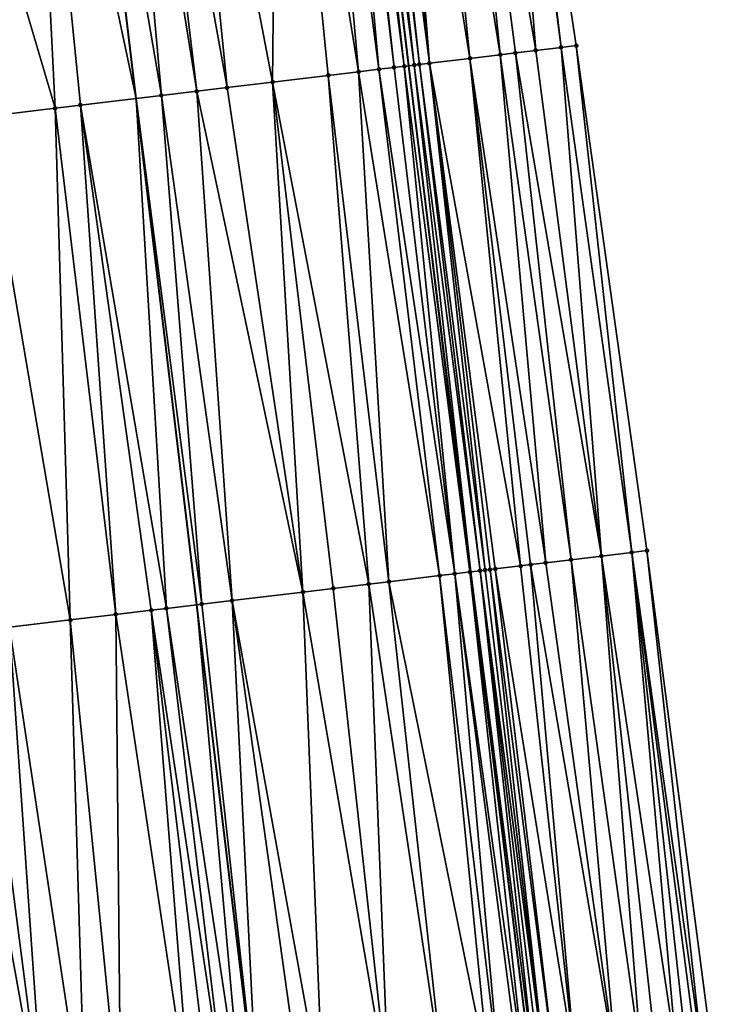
# Model space of a CAD drawing. Header units: feet. Extents: x 2004186 to 2014793, y 836912 to 864902.
# Tile 94 of 256: x 2010575 to 2010603, y 839798 to 839836. Entities that reach past the tile are written whole.
import ezdxf

# ---------------------------------------------------------------- set-up
doc = ezdxf.new("R2010")
doc.units = ezdxf.units.FT
doc.header["$LTSCALE"] = 100
doc.header["$MEASUREMENT"] = 0
for name, color, linetype, lineweight in [('EP_Travel Lane', 5, 'Continuous', 40), ('GPL_Skip Line', 2, 'Continuous', 40), ('Road Shots', 4, 'Continuous', 200), ('Road X-Section', 30, 'Continuous', 13)]:
    doc.layers.add(name, color=color, linetype=linetype, lineweight=lineweight)
doc.layers.add('I-77 SB_MM21-27-Surface-Border', color=7, linetype='Continuous')
doc.layers.add('I-77 SB_MM21-27-Surface-TIN', color=7, linetype='Continuous')

msp = doc.modelspace()

# ---------------------------------------------------------------- linework, layer by layer
at = {"layer": 'EP_Travel Lane'}
msp.add_polyline3d([(2010628.338570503, 839557.3465484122, 325.0835515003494), (2010625.365234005, 839577.1237158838, 325.0686312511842), (2010622.468640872, 839596.9119660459, 325.0280780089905), (2010619.649685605, 839616.7130612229, 325.0634671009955), (2010616.830985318, 839636.5123653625, 325.0828093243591), (2010614.012108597, 839656.3129088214, 325.0882472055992), (2010611.193216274, 839676.1135739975, 325.1558233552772), (2010608.481746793, 839695.9290132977, 325.2415413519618), (2010605.917591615, 839715.4675350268, 325.3537476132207), (2010603.315490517, 839735.2951996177, 325.4537320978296), (2010600.713010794, 839755.1257492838, 325.5540446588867), (2010598.11043391, 839774.9571754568, 325.6910213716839), (2010595.595319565, 839794.797996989, 325.8295417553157), (2010593.168818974, 839814.6496749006, 325.9888969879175), (2010590.742297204, 839834.5015260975, 326.1191055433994), (2010588.315843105, 839854.352823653, 326.2822772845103), (2010585.889405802, 839874.2041773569, 326.4534980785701), (2010583.562419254, 839894.0667290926, 326.671785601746)], dxfattribs=at)
at = {"layer": 'GPL_Skip Line'}
msp.add_polyline3d([(2010617.143034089, 839555.7154491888, 325.262431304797), (2010614.259937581, 839575.5061743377, 325.2485393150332), (2010611.376931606, 839595.2962780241, 325.2011034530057), (2010608.493788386, 839615.0873238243, 325.2420203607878), (2010605.610715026, 839634.8778900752, 325.2746877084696), (2010602.727609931, 839654.6686741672, 325.2659530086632), (2010599.844503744, 839674.4594657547, 325.3351712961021), (2010596.961484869, 839694.2496579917, 325.4335680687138), (2010594.324505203, 839714.0731122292, 325.535088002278), (2010591.940401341, 839733.9300912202, 325.6441009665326), (2010589.559362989, 839753.787582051, 325.7342381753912), (2010587.178357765, 839773.6447966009, 325.8770374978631), (2010584.797361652, 839793.5019351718, 326.025345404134), (2010582.416358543, 839813.3591320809, 326.1613739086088), (2010580.03538756, 839833.2160610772, 326.3129692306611), (2010577.654431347, 839853.0728668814, 326.4815247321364), (2010575.273522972, 839872.9292737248, 326.6531976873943), (2010572.892651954, 839892.7853690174, 326.8581499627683)], dxfattribs=at)
at = {"layer": 'I-77 SB_MM21-27-Surface-Border', "color": 3, "linetype": 'ByBlock', "lineweight": -2}
msp.add_polyline3d([(2010592.54919734, 839875.0055921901, 326.1664416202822), (2010594.334517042, 839855.0765520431, 326.0246045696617), (2010597.311174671, 839835.2914392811, 325.8514005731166), (2010600.08935015, 839815.4817200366, 325.682468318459), (2010602.668939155, 839795.6482643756, 325.5183284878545), (2010605.248424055, 839775.8156769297, 325.3784302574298), (2010607.629678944, 839755.9563802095, 325.2565248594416), (2010609.812046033, 839736.0758600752, 325.178446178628), (2010612.592747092, 839716.2711435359, 325.0673909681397), (2010615.366815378, 839696.9336505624, 324.955856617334), (2010618.249892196, 839677.143060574, 324.8396537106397), (2010621.133200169, 839657.3508838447, 324.7641798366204), (2010623.818554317, 839637.5301699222, 324.7675687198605), (2010626.305560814, 839617.6836221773, 324.7617894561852), (2010628.99106029, 839597.8619106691, 324.7425050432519), (2010631.676201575, 839578.0426579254, 324.7779031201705), (2010634.361235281, 839558.2241436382, 324.8098900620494)], dxfattribs=at)
at = {"layer": 'I-77 SB_MM21-27-Surface-TIN', "color": 128, "linetype": 'ByBlock', "lineweight": -2}
for points in [[(2010594.13594914, 839855.0526607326, 326.0348749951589), (2010592.348825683, 839854.8377418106, 326.1142016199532), (2010595.722624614, 839835.1003658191, 325.9219289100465)], [(2010594.334517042, 839855.0765520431, 326.0246045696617), (2010594.13594914, 839855.0526607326, 326.0348749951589), (2010596.715463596, 839835.2198267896, 325.8730427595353)], [(2010594.13594914, 839855.0526607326, 326.0348749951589), (2010595.722624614, 839835.1003658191, 325.9219289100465), (2010596.715463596, 839835.2198267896, 325.8730427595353)], [(2010594.334517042, 839855.0765520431, 326.0246045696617), (2010596.715463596, 839835.2198267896, 325.8730427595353), (2010597.311174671, 839835.2914392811, 325.8514005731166)], [(2010591.157413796, 839854.69443125, 326.1710713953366), (2010589.966008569, 839854.5510651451, 326.2350181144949), (2010593.141232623, 839834.789856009, 326.038389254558)], [(2010592.348825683, 839854.8377418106, 326.1142016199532), (2010591.157413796, 839854.69443125, 326.1710713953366), (2010594.332636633, 839834.9332322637, 325.9769556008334)], [(2010591.157413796, 839854.69443125, 326.1710713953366), (2010593.141232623, 839834.789856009, 326.038389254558), (2010594.332636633, 839834.9332322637, 325.9769556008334)], [(2010592.348825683, 839854.8377418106, 326.1142016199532), (2010594.9283442, 839835.0048740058, 325.9518039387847), (2010595.722624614, 839835.1003658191, 325.9219289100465)], [(2010592.348825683, 839854.8377418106, 326.1142016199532), (2010594.332636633, 839834.9332322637, 325.9769556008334), (2010594.9283442, 839835.0048740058, 325.9518039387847)], [(2010587.781704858, 839854.2887342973, 326.2876548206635), (2010586.987418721, 839854.1932902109, 326.3132998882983), (2010589.56694045, 839834.360395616, 326.1425005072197)], [(2010587.980278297, 839854.3125794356, 326.2832672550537), (2010587.781704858, 839854.2887342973, 326.2876548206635), (2010590.162656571, 839834.4319660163, 326.1259083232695)], [(2010587.781704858, 839854.2887342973, 326.2876548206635), (2010589.56694045, 839834.360395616, 326.1425005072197), (2010590.162656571, 839834.4319660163, 326.1259083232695)], [(2010587.980278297, 839854.3125794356, 326.2832672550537), (2010590.559805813, 839834.4796365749, 326.1200109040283), (2010588.315843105, 839854.352823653, 326.2822772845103)], [(2010587.980278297, 839854.3125794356, 326.2832672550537), (2010590.162656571, 839834.4319660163, 326.1259083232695), (2010590.559805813, 839834.4796365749, 326.1200109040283)], [(2010588.37743233, 839854.3602100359, 326.282095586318), (2010588.315843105, 839854.352823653, 326.2822772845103), (2010590.742297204, 839834.5015260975, 326.1191055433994)], [(2010590.559805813, 839834.4796365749, 326.1200109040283), (2010590.742297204, 839834.5015260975, 326.1191055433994), (2010588.315843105, 839854.352823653, 326.2822772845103)], [(2010588.774585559, 839854.4078473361, 326.2800702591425), (2010588.37743233, 839854.3602100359, 326.282095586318), (2010590.95695898, 839834.5272744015, 326.1180405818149)], [(2010588.37743233, 839854.3602100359, 326.282095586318), (2010590.742297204, 839834.5015260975, 326.1191055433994), (2010590.95695898, 839834.5272744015, 326.1180405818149)], [(2010588.973159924, 839854.4316847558, 326.2766661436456), (2010588.774585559, 839854.4078473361, 326.2800702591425), (2010591.155533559, 839834.5511100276, 326.1150502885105)], [(2010588.774585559, 839854.4078473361, 326.2800702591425), (2010590.95695898, 839834.5272744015, 326.1180405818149), (2010591.155533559, 839834.5511100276, 326.1150502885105)], [(2010589.370302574, 839854.4794102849, 326.2633994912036), (2010588.973159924, 839854.4316847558, 326.2766661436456), (2010591.552676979, 839834.5988291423, 326.1033271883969)], [(2010588.973159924, 839854.4316847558, 326.2766661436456), (2010591.155533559, 839834.5511100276, 326.1150502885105), (2010591.552676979, 839834.5988291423, 326.1033271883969)], [(2010589.966008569, 839854.5510651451, 326.2350181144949), (2010589.370302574, 839854.4794102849, 326.2633994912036), (2010591.552676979, 839834.5988291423, 326.1033271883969)], [(2010589.966008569, 839854.5510651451, 326.2350181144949), (2010591.552676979, 839834.5988291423, 326.1033271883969), (2010593.141232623, 839834.789856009, 326.038389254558)], [(2010585.597404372, 839854.0263765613, 326.3437173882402), (2010581.625921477, 839853.5495915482, 326.4164654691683), (2010585.396899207, 839833.8596396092, 326.2302356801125)], [(2010585.597404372, 839854.0263765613, 326.3437173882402), (2010585.396899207, 839833.8596396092, 326.2302356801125), (2010587.581206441, 839834.1219410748, 326.1841951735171)], [(2010586.987418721, 839854.1932902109, 326.3132998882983), (2010585.597404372, 839854.0263765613, 326.3437173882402), (2010588.772649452, 839834.2649920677, 326.1617857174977)], [(2010585.597404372, 839854.0263765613, 326.3437173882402), (2010587.581206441, 839834.1219410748, 326.1841951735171), (2010588.772649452, 839834.2649920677, 326.1617857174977)], [(2010586.987418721, 839854.1932902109, 326.3132998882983), (2010588.772649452, 839834.2649920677, 326.1617857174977), (2010589.56694045, 839834.360395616, 326.1425005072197)], [(2010580.037323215, 839853.358920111, 326.4401410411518), (2010583.60972919, 839833.6451089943, 326.25834592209), (2010581.625921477, 839853.5495915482, 326.4164654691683)], [(2010581.625921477, 839853.5495915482, 326.4164654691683), (2010583.60972919, 839833.6451089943, 326.25834592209), (2010585.396899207, 839833.8596396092, 326.2302356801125)], [(2010575.867263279, 839852.8583200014, 326.5134490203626), (2010580.03538756, 839833.2160610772, 326.3129692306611), (2010577.654431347, 839853.0728668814, 326.4815247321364)], [(2010579.243027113, 839853.2635591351, 326.4551968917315), (2010577.654431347, 839853.0728668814, 326.4815247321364), (2010581.028256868, 839833.3352691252, 326.2944281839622)], [(2010581.028256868, 839833.3352691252, 326.2944281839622), (2010577.654431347, 839853.0728668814, 326.4815247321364), (2010580.03538756, 839833.2160610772, 326.3129692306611)], [(2010580.037323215, 839853.358920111, 326.4401410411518), (2010579.243027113, 839853.2635591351, 326.4551968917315), (2010582.418278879, 839833.5021188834, 326.2734508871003)], [(2010579.243027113, 839853.2635591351, 326.4551968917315), (2010581.028256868, 839833.3352691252, 326.2944281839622), (2010582.418278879, 839833.5021188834, 326.2734508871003)], [(2010580.037323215, 839853.358920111, 326.4401410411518), (2010582.418278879, 839833.5021188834, 326.2734508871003), (2010583.60972919, 839833.6451089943, 326.25834592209)], [(2010575.867263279, 839852.8583200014, 326.5134490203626), (2010571.101478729, 839852.2862203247, 326.5953522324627), (2010576.8581995, 839832.8346476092, 326.3660274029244)], [(2010575.867263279, 839852.8583200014, 326.5134490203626), (2010577.851075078, 839832.9538033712, 326.3537595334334), (2010580.03538756, 839833.2160610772, 326.3129692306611)], [(2010575.867263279, 839852.8583200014, 326.5134490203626), (2010576.8581995, 839832.8346476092, 326.3660274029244), (2010577.851075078, 839832.9538033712, 326.3537595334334)], [(2010571.101478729, 839852.2862203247, 326.5953522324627), (2010574.07815682, 839832.5009369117, 326.4093234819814), (2010576.8581995, 839832.8346476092, 326.3660274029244)], [(2010594.332636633, 839834.9332322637, 325.9769556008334), (2010593.141232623, 839834.789856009, 326.038389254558), (2010596.117951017, 839815.0042364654, 325.8594387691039)], [(2010594.9283442, 839835.0048740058, 325.9518039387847), (2010594.332636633, 839834.9332322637, 325.9769556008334), (2010597.110797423, 839815.1236355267, 325.8112696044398)], [(2010594.332636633, 839834.9332322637, 325.9769556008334), (2010596.117951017, 839815.0042364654, 325.8594387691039), (2010597.110797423, 839815.1236355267, 325.8112696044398)], [(2010595.722624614, 839835.1003658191, 325.9219289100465), (2010594.9283442, 839835.0048740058, 325.9518039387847), (2010598.302221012, 839815.2668484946, 325.7626535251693)], [(2010594.9283442, 839835.0048740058, 325.9518039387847), (2010597.110797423, 839815.1236355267, 325.8112696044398), (2010598.302221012, 839815.2668484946, 325.7626535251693)], [(2010596.715463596, 839835.2198267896, 325.8730427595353), (2010595.722624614, 839835.1003658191, 325.9219289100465), (2010598.302221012, 839815.2668484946, 325.7626535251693)], [(2010597.311174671, 839835.2914392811, 325.8514005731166), (2010596.715463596, 839835.2198267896, 325.8730427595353), (2010599.49364081, 839815.4100930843, 325.7096295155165)], [(2010596.715463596, 839835.2198267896, 325.8730427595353), (2010598.302221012, 839815.2668484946, 325.7626535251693), (2010599.49364081, 839815.4100930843, 325.7096295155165)], [(2010597.311174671, 839835.2914392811, 325.8514005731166), (2010599.49364081, 839815.4100930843, 325.7096295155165), (2010600.08935015, 839815.4817200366, 325.682468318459)], [(2010590.95695898, 839834.5272744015, 326.1180405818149), (2010590.742297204, 839834.5015260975, 326.1191055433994), (2010593.168818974, 839814.6496749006, 325.9888969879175)], [(2010591.155533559, 839834.5511100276, 326.1150502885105), (2010590.95695898, 839834.5272744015, 326.1180405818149), (2010593.536551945, 839814.6937857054, 325.9865187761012)], [(2010590.95695898, 839834.5272744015, 326.1180405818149), (2010593.168818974, 839814.6496749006, 325.9888969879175), (2010593.536551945, 839814.6937857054, 325.9865187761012)], [(2010591.552676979, 839834.5988291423, 326.1033271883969), (2010591.155533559, 839834.5511100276, 326.1150502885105), (2010593.735126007, 839814.7176256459, 325.9824428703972)], [(2010591.155533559, 839834.5511100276, 326.1150502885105), (2010593.536551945, 839814.6937857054, 325.9865187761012), (2010593.735126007, 839814.7176256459, 325.9824428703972)], [(2010593.141232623, 839834.789856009, 326.038389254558), (2010591.552676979, 839834.5988291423, 326.1033271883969), (2010595.125102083, 839814.8848584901, 325.9046686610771)], [(2010591.552676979, 839834.5988291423, 326.1033271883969), (2010594.132267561, 839814.765360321, 325.9666530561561), (2010595.125102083, 839814.8848584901, 325.9046686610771)], [(2010591.552676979, 839834.5988291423, 326.1033271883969), (2010593.933697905, 839814.7414836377, 325.9758507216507), (2010594.132267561, 839814.765360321, 325.9666530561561)], [(2010591.552676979, 839834.5988291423, 326.1033271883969), (2010593.735126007, 839814.7176256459, 325.9824428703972), (2010593.933697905, 839814.7414836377, 325.9758507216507)], [(2010593.141232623, 839834.789856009, 326.038389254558), (2010595.522241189, 839814.9326135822, 325.8860327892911), (2010596.117951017, 839815.0042364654, 325.8594387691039)], [(2010593.141232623, 839834.789856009, 326.038389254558), (2010595.125102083, 839814.8848584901, 325.9046686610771), (2010595.522241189, 839814.9326135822, 325.8860327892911)], [(2010588.772649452, 839834.2649920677, 326.1617857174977), (2010587.581206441, 839834.1219410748, 326.1841951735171), (2010589.962202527, 839814.2648027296, 326.040933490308)], [(2010589.56694045, 839834.360395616, 326.1425005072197), (2010588.772649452, 839834.2649920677, 326.1617857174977), (2010591.947948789, 839814.5031550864, 326.0067329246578)], [(2010588.772649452, 839834.2649920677, 326.1617857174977), (2010589.962202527, 839814.2648027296, 326.040933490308), (2010591.947948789, 839814.5031550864, 326.0067329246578)], [(2010590.162656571, 839834.4319660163, 326.1259083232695), (2010589.56694045, 839834.360395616, 326.1425005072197), (2010592.543670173, 839814.5746815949, 325.9935731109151)], [(2010589.56694045, 839834.360395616, 326.1425005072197), (2010591.947948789, 839814.5031550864, 326.0067329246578), (2010592.543670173, 839814.5746815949, 325.9935731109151)], [(2010590.559805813, 839834.4796365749, 326.1200109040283), (2010590.162656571, 839834.4319660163, 326.1259083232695), (2010592.543670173, 839814.5746815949, 325.9935731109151)], [(2010590.559805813, 839834.4796365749, 326.1200109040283), (2010593.139399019, 839814.6461458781, 325.9890872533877), (2010590.742297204, 839834.5015260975, 326.1191055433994)], [(2010590.559805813, 839834.4796365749, 326.1200109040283), (2010592.543670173, 839814.5746815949, 325.9935731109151), (2010593.139399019, 839814.6461458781, 325.9890872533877)], [(2010593.139399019, 839814.6461458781, 325.9890872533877), (2010593.168818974, 839814.6496749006, 325.9888969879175), (2010590.742297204, 839834.5015260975, 326.1191055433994)], [(2010585.396899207, 839833.8596396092, 326.2302356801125), (2010583.60972919, 839833.6451089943, 326.25834592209), (2010586.58643696, 839813.8595780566, 326.1026522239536)], [(2010587.581206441, 839834.1219410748, 326.1841951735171), (2010585.396899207, 839833.8596396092, 326.2302356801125), (2010589.167905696, 839814.1694478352, 326.0565585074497)], [(2010585.396899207, 839833.8596396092, 326.2302356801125), (2010587.777886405, 839814.0025753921, 326.0840943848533), (2010589.167905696, 839814.1694478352, 326.0565585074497)], [(2010585.396899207, 839833.8596396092, 326.2302356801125), (2010586.58643696, 839813.8595780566, 326.1026522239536), (2010587.777886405, 839814.0025753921, 326.0840943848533)], [(2010587.581206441, 839834.1219410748, 326.1841951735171), (2010589.167905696, 839814.1694478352, 326.0565585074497), (2010589.962202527, 839814.2648027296, 326.040933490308)], [(2010582.418278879, 839833.5021188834, 326.2734508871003), (2010581.028256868, 839833.3352691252, 326.2944281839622), (2010583.806379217, 839813.5259929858, 326.1354464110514)], [(2010583.60972919, 839833.6451089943, 326.25834592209), (2010582.418278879, 839833.5021188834, 326.2734508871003), (2010586.58643696, 839813.8595780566, 326.1026522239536)], [(2010582.418278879, 839833.5021188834, 326.2734508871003), (2010583.806379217, 839813.5259929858, 326.1354464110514), (2010586.58643696, 839813.8595780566, 326.1026522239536)], [(2010577.851075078, 839832.9538033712, 326.3537595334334), (2010581.224908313, 839813.2161412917, 326.1790192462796), (2010580.03538756, 839833.2160610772, 326.3129692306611)], [(2010581.028256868, 839833.3352691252, 326.2944281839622), (2010580.03538756, 839833.2160610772, 326.3129692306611), (2010582.614933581, 839813.3829638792, 326.1584330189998)], [(2010581.224908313, 839813.2161412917, 326.1790192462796), (2010582.416358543, 839813.3591320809, 326.1613739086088), (2010580.03538756, 839833.2160610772, 326.3129692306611)], [(2010582.614933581, 839813.3829638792, 326.1584330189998), (2010580.03538756, 839833.2160610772, 326.3129692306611), (2010582.416358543, 839813.3591320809, 326.1613739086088)], [(2010581.028256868, 839833.3352691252, 326.2944281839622), (2010582.614933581, 839813.3829638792, 326.1584330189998), (2010583.806379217, 839813.5259929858, 326.1354464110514)], [(2010576.8581995, 839832.8346476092, 326.3660274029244), (2010574.07815682, 839832.5009369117, 326.4093234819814), (2010577.451981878, 839812.7633430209, 326.234074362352)], [(2010577.851075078, 839832.9538033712, 326.3537595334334), (2010576.8581995, 839832.8346476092, 326.3660274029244), (2010579.23915708, 839812.9778303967, 326.2074402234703)], [(2010576.8581995, 839832.8346476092, 326.3660274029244), (2010577.451981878, 839812.7633430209, 326.234074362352), (2010579.23915708, 839812.9778303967, 326.2074402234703)], [(2010577.851075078, 839832.9538033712, 326.3537595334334), (2010580.629186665, 839813.1446169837, 326.1918723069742), (2010581.224908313, 839813.2161412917, 326.1790192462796)], [(2010577.851075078, 839832.9538033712, 326.3537595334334), (2010579.23915708, 839812.9778303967, 326.2074402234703), (2010580.629186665, 839813.1446169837, 326.1918723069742)], [(2010574.07815682, 839832.5009369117, 326.4093234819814), (2010575.069087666, 839812.4773093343, 326.2766286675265), (2010577.451981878, 839812.7633430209, 326.234074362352)], [(2010598.302221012, 839815.2668484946, 325.7626535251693), (2010597.110797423, 839815.1236355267, 325.8112696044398), (2010599.888950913, 839795.3140996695, 325.641071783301)], [(2010599.49364081, 839815.4100930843, 325.7096295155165), (2010598.302221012, 839815.2668484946, 325.7626535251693), (2010601.278946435, 839795.481170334, 325.5814607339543)], [(2010598.302221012, 839815.2668484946, 325.7626535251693), (2010600.484664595, 839795.3856904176, 325.6171758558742), (2010601.278946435, 839795.481170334, 325.5814607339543)], [(2010598.302221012, 839815.2668484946, 325.7626535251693), (2010599.888950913, 839795.3140996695, 325.641071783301), (2010600.484664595, 839795.3856904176, 325.6171758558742)], [(2010600.08935015, 839815.4817200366, 325.682468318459), (2010599.49364081, 839815.4100930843, 325.7096295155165), (2010602.271799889, 839795.6005106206, 325.5382642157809)], [(2010599.49364081, 839815.4100930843, 325.7096295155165), (2010602.073227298, 839795.576658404, 325.5445175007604), (2010602.271799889, 839795.6005106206, 325.5382642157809)], [(2010599.49364081, 839815.4100930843, 325.7096295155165), (2010601.676088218, 839795.5289031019, 325.5646862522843), (2010602.073227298, 839795.576658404, 325.5445175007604)], [(2010599.49364081, 839815.4100930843, 325.7096295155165), (2010601.278946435, 839795.481170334, 325.5814607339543), (2010601.676088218, 839795.5289031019, 325.5646862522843)], [(2010600.08935015, 839815.4817200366, 325.682468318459), (2010602.271799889, 839795.6005106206, 325.5382642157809), (2010602.668939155, 839795.6482643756, 325.5183284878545)], [(2010595.125102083, 839814.8848584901, 325.9046686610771), (2010594.132267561, 839814.765360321, 325.9666530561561), (2010597.307537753, 839795.0037663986, 325.7606920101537)], [(2010595.522241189, 839814.9326135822, 325.8860327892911), (2010595.125102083, 839814.8848584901, 325.9046686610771), (2010597.307537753, 839795.0037663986, 325.7606920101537)], [(2010596.117951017, 839815.0042364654, 325.8594387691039), (2010595.522241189, 839814.9326135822, 325.8860327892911), (2010598.896098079, 839795.1947542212, 325.6850457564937)], [(2010595.522241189, 839814.9326135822, 325.8860327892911), (2010597.307537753, 839795.0037663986, 325.7606920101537), (2010598.896098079, 839795.1947542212, 325.6850457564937)], [(2010597.110797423, 839815.1236355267, 325.8112696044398), (2010596.117951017, 839815.0042364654, 325.8594387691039), (2010598.896098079, 839795.1947542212, 325.6850457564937)], [(2010597.110797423, 839815.1236355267, 325.8112696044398), (2010598.896098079, 839795.1947542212, 325.6850457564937), (2010599.888950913, 839795.3140996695, 325.641071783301)], [(2010591.947948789, 839814.5031550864, 326.0067329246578), (2010589.962202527, 839814.2648027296, 326.040933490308), (2010593.931798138, 839794.5983252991, 325.8599806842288)], [(2010592.543670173, 839814.5746815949, 325.9935731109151), (2010591.947948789, 839814.5031550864, 326.0067329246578), (2010594.328946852, 839794.6460002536, 325.8519144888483)], [(2010591.947948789, 839814.5031550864, 326.0067329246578), (2010593.931798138, 839794.5983252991, 325.8599806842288), (2010594.328946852, 839794.6460002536, 325.8519144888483)], [(2010593.139399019, 839814.6461458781, 325.9890872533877), (2010592.543670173, 839814.5746815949, 325.9935731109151), (2010595.32181324, 839794.7652326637, 325.8249671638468)], [(2010592.543670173, 839814.5746815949, 325.9935731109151), (2010595.123236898, 839794.7414117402, 325.8265068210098), (2010595.32181324, 839794.7652326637, 325.8249671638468)], [(2010592.543670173, 839814.5746815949, 325.9935731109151), (2010594.328946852, 839794.6460002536, 325.8519144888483), (2010595.123236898, 839794.7414117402, 325.8265068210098)], [(2010593.139399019, 839814.6461458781, 325.9890872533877), (2010595.595319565, 839794.797996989, 325.8295417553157), (2010593.168818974, 839814.6496749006, 325.9888969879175)], [(2010593.139399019, 839814.6461458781, 325.9890872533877), (2010595.32181324, 839794.7652326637, 325.8249671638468), (2010595.595319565, 839794.797996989, 325.8295417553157)], [(2010593.536551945, 839814.6937857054, 325.9865187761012), (2010593.168818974, 839814.6496749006, 325.9888969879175), (2010595.718973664, 839794.8128099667, 325.8316099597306)], [(2010595.718973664, 839794.8128099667, 325.8316099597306), (2010593.168818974, 839814.6496749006, 325.9888969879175), (2010595.595319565, 839794.797996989, 325.8295417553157)], [(2010593.735126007, 839814.7176256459, 325.9824428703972), (2010593.536551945, 839814.6937857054, 325.9865187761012), (2010596.116127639, 839794.8604410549, 325.8301512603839)], [(2010593.536551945, 839814.6937857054, 325.9865187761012), (2010595.91755245, 839794.836610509, 325.8331402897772), (2010596.116127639, 839794.8604410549, 325.8301512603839)], [(2010593.536551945, 839814.6937857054, 325.9865187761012), (2010595.718973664, 839794.8128099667, 325.8316099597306), (2010595.91755245, 839794.836610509, 325.8331402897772)], [(2010593.933697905, 839814.7414836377, 325.9758507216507), (2010593.735126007, 839814.7176256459, 325.9824428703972), (2010596.116127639, 839794.8604410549, 325.8301512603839)], [(2010594.132267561, 839814.765360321, 325.9666530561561), (2010593.933697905, 839814.7414836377, 325.9758507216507), (2010596.513265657, 839794.9082052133, 325.8086484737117)], [(2010593.933697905, 839814.7414836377, 325.9758507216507), (2010596.116127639, 839794.8604410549, 325.8301512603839), (2010596.513265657, 839794.9082052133, 325.8086484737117)], [(2010594.132267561, 839814.765360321, 325.9666530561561), (2010596.513265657, 839794.9082052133, 325.8086484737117), (2010597.307537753, 839795.0037663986, 325.7606920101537)], [(2010589.167905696, 839814.1694478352, 326.0565585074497), (2010587.777886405, 839814.0025753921, 326.0840943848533), (2010589.96030946, 839794.1215885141, 325.9387206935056)], [(2010589.962202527, 839814.2648027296, 326.040933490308), (2010589.167905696, 839814.1694478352, 326.0565585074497), (2010592.144629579, 839794.383782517, 325.8971050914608)], [(2010589.167905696, 839814.1694478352, 326.0565585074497), (2010589.96030946, 839794.1215885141, 325.9387206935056), (2010592.144629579, 839794.383782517, 325.8971050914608)], [(2010589.962202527, 839814.2648027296, 326.040933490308), (2010592.144629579, 839794.383782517, 325.8971050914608), (2010593.931798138, 839794.5983252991, 325.8599806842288)], [(2010586.58643696, 839813.8595780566, 326.1026522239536), (2010583.806379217, 839813.5259929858, 326.1354464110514), (2010587.378829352, 839793.8118135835, 325.9742395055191)], [(2010587.777886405, 839814.0025753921, 326.0840943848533), (2010586.58643696, 839813.8595780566, 326.1026522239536), (2010589.96030946, 839794.1215885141, 325.9387206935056)], [(2010586.58643696, 839813.8595780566, 326.1026522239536), (2010587.378829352, 839793.8118135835, 325.9742395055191), (2010589.96030946, 839794.1215885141, 325.9387206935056)], [(2010581.224908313, 839813.2161412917, 326.1790192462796), (2010584.201638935, 839793.4304197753, 326.0378912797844), (2010582.416358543, 839813.3591320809, 326.1613739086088)], [(2010582.614933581, 839813.3829638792, 326.1584330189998), (2010582.416358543, 839813.3591320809, 326.1613739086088), (2010584.797361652, 839793.5019351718, 326.025345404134)], [(2010584.201638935, 839793.4304197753, 326.0378912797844), (2010584.797361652, 839793.5019351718, 326.025345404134), (2010582.416358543, 839813.3591320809, 326.1613739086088)], [(2010583.806379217, 839813.5259929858, 326.1354464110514), (2010582.614933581, 839813.3829638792, 326.1584330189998), (2010584.797361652, 839793.5019351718, 326.025345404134)], [(2010583.806379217, 839813.5259929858, 326.1354464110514), (2010584.797361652, 839793.5019351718, 326.025345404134), (2010586.584529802, 839793.7164813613, 325.9877077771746)], [(2010583.806379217, 839813.5259929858, 326.1354464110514), (2010586.584529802, 839793.7164813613, 325.9877077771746), (2010587.378829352, 839793.8118135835, 325.9742395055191)], [(2010579.23915708, 839812.9778303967, 326.2074402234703), (2010577.451981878, 839812.7633430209, 326.234074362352), (2010579.435831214, 839792.8585133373, 326.1056121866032)], [(2010580.629186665, 839813.1446169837, 326.1918723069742), (2010579.23915708, 839812.9778303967, 326.2074402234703), (2010582.215887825, 839793.1921078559, 326.0687548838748)], [(2010579.23915708, 839812.9778303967, 326.2074402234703), (2010579.435831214, 839792.8585133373, 326.1056121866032), (2010582.215887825, 839793.1921078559, 326.0687548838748)], [(2010580.629186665, 839813.1446169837, 326.1918723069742), (2010583.605913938, 839793.3589234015, 326.0475718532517), (2010581.224908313, 839813.2161412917, 326.1790192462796)], [(2010580.629186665, 839813.1446169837, 326.1918723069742), (2010583.010191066, 839793.287409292, 326.0599238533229), (2010583.605913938, 839793.3589234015, 326.0475718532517)], [(2010580.629186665, 839813.1446169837, 326.1918723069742), (2010582.215887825, 839793.1921078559, 326.0687548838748), (2010583.010191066, 839793.287409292, 326.0599238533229)], [(2010581.224908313, 839813.2161412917, 326.1790192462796), (2010583.605913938, 839793.3589234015, 326.0475718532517), (2010584.201638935, 839793.4304197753, 326.0378912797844)], [(2010577.451981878, 839812.7633430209, 326.234074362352), (2010575.069087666, 839812.4773093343, 326.2766286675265), (2010578.045807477, 839792.6916779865, 326.1297784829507)], [(2010577.451981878, 839812.7633430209, 326.234074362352), (2010578.045807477, 839792.6916779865, 326.1297784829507), (2010579.435831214, 839792.8585133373, 326.1056121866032)], [(2010573.877637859, 839812.3343150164, 326.2947658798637), (2010572.884762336, 839812.2151587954, 326.3090842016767), (2010576.457202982, 839792.5010585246, 326.1499394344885)], [(2010572.884762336, 839812.2151587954, 326.3090842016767), (2010574.868602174, 839792.3104083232, 326.1747305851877), (2010576.457202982, 839792.5010585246, 326.1499394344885)], [(2010575.069087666, 839812.4773093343, 326.2766286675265), (2010573.877637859, 839812.3343150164, 326.2947658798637), (2010576.457202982, 839792.5010585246, 326.1499394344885)], [(2010575.069087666, 839812.4773093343, 326.2766286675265), (2010576.457202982, 839792.5010585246, 326.1499394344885), (2010578.045807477, 839792.6916779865, 326.1297784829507)]]:
    msp.add_3dface(points, dxfattribs=at)
at = {"layer": 'Road Shots', "lineweight": 100}
for p in [(2010594.332636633, 839834.9332322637, 325.9769556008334), (2010594.9283442, 839835.0048740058, 325.9518039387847), (2010595.722624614, 839835.1003658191, 325.9219289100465), (2010596.715463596, 839835.2198267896, 325.8730427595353), (2010597.311174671, 839835.2914392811, 325.8514005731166), (2010590.95695898, 839834.5272744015, 326.1180405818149), (2010591.155533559, 839834.5511100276, 326.1150502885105), (2010591.552676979, 839834.5988291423, 326.1033271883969), (2010593.141232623, 839834.789856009, 326.038389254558), (2010588.772649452, 839834.2649920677, 326.1617857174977), (2010589.56694045, 839834.360395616, 326.1425005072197), (2010590.162656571, 839834.4319660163, 326.1259083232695), (2010590.559805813, 839834.4796365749, 326.1200109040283), (2010585.396899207, 839833.8596396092, 326.2302356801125), (2010587.581206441, 839834.1219410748, 326.1841951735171), (2010582.418278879, 839833.5021188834, 326.2734508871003), (2010583.60972919, 839833.6451089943, 326.25834592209), (2010581.028256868, 839833.3352691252, 326.2944281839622), (2010576.8581995, 839832.8346476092, 326.3660274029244), (2010577.851075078, 839832.9538033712, 326.3537595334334), (2010598.302221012, 839815.2668484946, 325.7626535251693), (2010599.49364081, 839815.4100930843, 325.7096295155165), (2010600.08935015, 839815.4817200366, 325.682468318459), (2010595.125102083, 839814.8848584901, 325.9046686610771), (2010595.522241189, 839814.9326135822, 325.8860327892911), (2010596.117951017, 839815.0042364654, 325.8594387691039), (2010597.110797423, 839815.1236355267, 325.8112696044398), (2010591.947948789, 839814.5031550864, 326.0067329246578), (2010592.543670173, 839814.5746815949, 325.9935731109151), (2010593.139399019, 839814.6461458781, 325.9890872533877), (2010593.536551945, 839814.6937857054, 325.9865187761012), (2010593.735126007, 839814.7176256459, 325.9824428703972), (2010593.933697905, 839814.7414836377, 325.9758507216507), (2010594.132267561, 839814.765360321, 325.9666530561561), (2010589.167905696, 839814.1694478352, 326.0565585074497), (2010589.962202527, 839814.2648027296, 326.040933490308), (2010586.58643696, 839813.8595780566, 326.1026522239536), (2010587.777886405, 839814.0025753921, 326.0840943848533), (2010582.614933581, 839813.3829638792, 326.1584330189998), (2010583.806379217, 839813.5259929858, 326.1354464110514), (2010579.23915708, 839812.9778303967, 326.2074402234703), (2010580.629186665, 839813.1446169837, 326.1918723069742), (2010581.224908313, 839813.2161412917, 326.1790192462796), (2010577.451981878, 839812.7633430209, 326.234074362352)]:
    msp.add_point(p, dxfattribs=at)
at = {"layer": 'Road X-Section', "extrusion": (-0.1190493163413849, 0.9928528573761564, 0.008394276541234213), "elevation": 594475.3687844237, "flags": 128}
msp.add_lwpolyline([(-2096235.560132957, -4663.699081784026), (-2096237.960132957, -4663.687634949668), (-2096238.560132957, -4663.688423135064), (-2096239.960132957, -4663.699691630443), (-2096240.760132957, -4663.705682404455), (-2096242.760132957, -4663.733243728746), (-2096245.360132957, -4663.76895399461), (-2096247.160132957, -4663.796873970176), (-2096248.160132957, -4663.806624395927), (-2096249.760132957, -4663.817765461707), (-2096251.160132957, -4663.827511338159), (-2096252.160132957, -4663.842455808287), (-2096252.760132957, -4663.844869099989), (-2096253.560132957, -4663.845451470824), (-2096254.360132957, -4663.855582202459), (-2096256.560132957, -4663.895690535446), (-2096257.560132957, -4663.909250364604), (-2096258.160132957, -4663.91749022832), (-2096259.560132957, -4663.945641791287), (-2096262.360132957, -4663.988939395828), (-2096263.360132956, -4664.001207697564), (-2096266.560132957, -4664.060541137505), (-2096267.960132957, -4664.081519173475), (-2096269.160132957, -4664.096624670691), (-2096270.960132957, -4664.1247359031), (-2096273.160132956, -4664.170778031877), (-2096274.360132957, -4664.193188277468), (-2096275.160132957, -4664.212474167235), (-2096275.760132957, -4664.229066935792), (-2096276.160132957, -4664.234964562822), (-2096276.560132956, -4664.236934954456), (-2096276.760132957, -4664.239925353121), (-2096277.160132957, -4664.251648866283), (-2096278.760132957, -4664.316589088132), (-2096279.960132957, -4664.378024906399), (-2096280.560132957, -4664.403177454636), (-2096281.360132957, -4664.433053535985), (-2096282.360132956, -4664.481941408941), (-2096282.960132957, -4664.503584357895)], dxfattribs=at)
at = {"layer": 'Road X-Section', "extrusion": (-0.1190503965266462, 0.9928619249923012, 0.007225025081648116), "elevation": 594460.4309892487, "flags": 128}
msp.add_lwpolyline([(-2096235.955954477, -3968.612670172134), (-2096237.155954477, -3968.610968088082), (-2096237.755954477, -3968.616866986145), (-2096238.155954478, -3968.616419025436), (-2096238.955954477, -3968.608369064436), (-2096239.355954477, -3968.610184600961), (-2096240.355954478, -3968.629921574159), (-2096241.755954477, -3968.643349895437), (-2096242.955954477, -3968.65174868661), (-2096246.155954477, -3968.694262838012), (-2096246.955954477, -3968.705849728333), (-2096249.355954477, -3968.723831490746), (-2096250.155954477, -3968.730565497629), (-2096251.155954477, -3968.735983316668), (-2096252.355954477, -3968.751443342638), (-2096253.355954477, -3968.751493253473), (-2096254.155954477, -3968.759373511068), (-2096255.955954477, -3968.786028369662), (-2096256.955954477, -3968.800347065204), (-2096258.155954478, -3968.818484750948), (-2096260.555954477, -3968.861040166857), (-2096262.355954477, -3968.887675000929), (-2096263.755954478, -3968.903243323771), (-2096264.355954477, -3968.91609671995), (-2096265.755954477, -3968.936683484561), (-2096266.955954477, -3968.959670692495), (-2096269.755954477, -3968.992465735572), (-2096270.955954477, -3969.011024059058), (-2096272.355954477, -3969.038560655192), (-2096273.155954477, -3969.05418608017), (-2096275.155954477, -3969.088387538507), (-2096275.755954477, -3969.101547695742), (-2096276.355954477, -3969.106033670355), (-2096276.755954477, -3969.108602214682), (-2096276.955954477, -3969.112678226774), (-2096277.155954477, -3969.119270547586), (-2096277.355954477, -3969.128468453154), (-2096278.355954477, -3969.190454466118), (-2096278.755954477, -3969.209090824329), (-2096279.355954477, -3969.235685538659), (-2096280.355954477, -3969.283855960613), (-2096281.555954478, -3969.332473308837), (-2096282.755954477, -3969.385498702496), (-2096283.355954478, -3969.412660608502)], dxfattribs=at)

doc.saveas('drawing.dxf')
